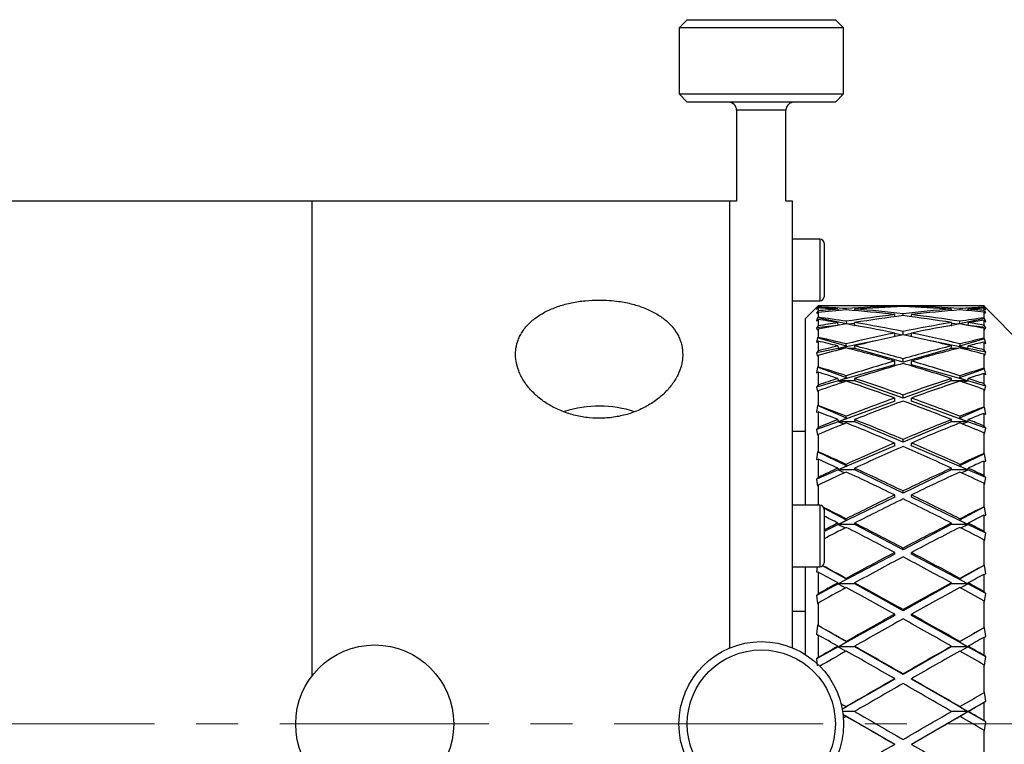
# Model space of a CAD drawing. Header units: inches. Extents: x 3 to 31.1, y 0.5 to 21.8.
# Tile 19 of 20: x 25.2 to 27.6, y 11.1 to 12.9. Entities that reach past the tile are written whole.
import ezdxf

# ---------------------------------------------------------------- set-up
doc = ezdxf.new("R2010")
doc.units = ezdxf.units.IN
doc.header["$MEASUREMENT"] = 0
doc.linetypes.add('CENTERX2', pattern=[0.8, 0.5, -0.1, 0.1, -0.1])

msp = doc.modelspace()

# ---------------------------------------------------------------- linework, layer by layer
at = {"color": 7, "linetype": 'Continuous', "lineweight": 25}
for p, q in [((26.8071, 12.8769), (26.7874, 12.8572)), ((26.8071, 12.8769), (27.12, 12.8769)), ((27.12, 12.8769), (27.1614, 12.8769)), ((27.1811, 12.8572), (27.1614, 12.8769)), ((26.7874, 12.8572), (26.7874, 12.6997)), ((27.1351, 12.8572), (26.7874, 12.8572)), ((27.1811, 12.8572), (27.1351, 12.8572)), ((27.1811, 12.6997), (27.1811, 12.8572)), ((26.7874, 12.6997), (26.8071, 12.68)), ((26.7874, 12.6997), (27.1811, 12.6997)), ((27.1614, 12.68), (27.1811, 12.6997)), ((27.1614, 12.68), (26.8071, 12.68)), ((26.9252, 12.6603), (26.9252, 12.4426)), ((27.0433, 12.6603), (26.9252, 12.6603)), ((27.0433, 12.4426), (27.0433, 12.6603)), ((25.9092, 12.4426), (23.9722, 12.4426)), ((26.9092, 12.4426), (25.9092, 12.4426)), ((25.9092, 12.4426), (25.9092, 11.3076)), ((26.9252, 12.4426), (26.9092, 12.4426)), ((26.9092, 11.3746), (26.9092, 12.4426)), ((27.0592, 12.4426), (27.0433, 12.4426)), ((27.0592, 11.3746), (27.0592, 12.4426)), ((27.1246, 12.3521), (27.0592, 12.3521)), ((27.1246, 12.3519), (27.0592, 12.3519)), ((27.1246, 12.3521), (27.1246, 12.3519)), ((27.1246, 12.3519), (27.1246, 12.2047)), ((27.1344, 12.3423), (27.1344, 12.3421)), ((27.1344, 12.3421), (27.1344, 12.2145)), ((27.0592, 12.2047), (27.1246, 12.2047)), ((27.1161, 12.1885), (27.0902, 12.1626)), ((27.1202, 12.1926), (27.1161, 12.1885)), ((27.1161, 12.1885), (27.1187, 12.1908)), ((27.1187, 12.1882), (27.1161, 12.1838)), ((27.1161, 12.1838), (27.1202, 12.1876)), ((27.1202, 12.1807), (27.1161, 12.1762)), ((27.1187, 12.1908), (27.1202, 12.1924)), ((27.1202, 12.1897), (27.1187, 12.1882)), ((27.1273, 12.1872), (27.1187, 12.1882)), ((27.1202, 12.1924), (27.1202, 12.1897)), ((27.1202, 12.1876), (27.1202, 12.1807)), ((27.2192, 12.1926), (27.1559, 12.1926)), ((27.1675, 12.1845), (27.1679, 12.1814)), ((27.1731, 12.1818), (27.1677, 12.1824)), ((27.1879, 12.183), (27.1875, 12.1859)), ((27.2075, 12.1845), (27.2079, 12.1813)), ((27.3876, 12.1926), (27.2592, 12.1926)), ((27.3034, 12.19), (27.3034, 12.1914)), ((27.3234, 12.1908), (27.3234, 12.1919)), ((27.3434, 12.19), (27.3434, 12.1914)), ((27.4908, 12.1926), (27.4276, 12.1926)), ((27.4388, 12.1813), (27.4393, 12.1845)), ((27.4592, 12.1859), (27.4588, 12.183)), ((27.479, 12.1824), (27.4736, 12.1818)), ((27.4788, 12.1814), (27.4793, 12.1845)), ((27.5212, 12.1879), (27.5165, 12.1926)), ((27.5165, 12.1925), (27.5165, 12.1892)), ((27.5165, 12.1925), (27.5187, 12.1903)), ((27.5187, 12.1871), (27.5165, 12.1892)), ((27.5165, 12.187), (27.5165, 12.1816)), ((27.5165, 12.187), (27.5212, 12.1827)), ((27.5212, 12.1764), (27.5165, 12.1816)), ((27.5187, 12.1871), (27.5166, 12.1869)), ((27.5187, 12.1903), (27.5206, 12.1885)), ((27.5212, 12.1827), (27.5187, 12.1871)), ((27.6102, 12.0989), (27.5206, 12.1885)), ((27.0902, 11.7157), (27.0902, 12.1626)), ((27.1197, 12.1763), (27.1161, 12.1762)), ((27.1161, 12.1762), (27.1187, 12.1751)), ((27.1187, 12.1642), (27.1161, 12.1565)), ((27.1161, 12.1565), (27.1202, 12.1598)), ((27.1187, 12.1751), (27.1202, 12.1768)), ((27.1202, 12.1654), (27.1187, 12.1642)), ((27.1883, 12.1499), (27.1187, 12.1642)), ((27.1202, 12.1768), (27.1202, 12.1654)), ((27.1202, 12.1598), (27.1202, 12.1444)), ((27.3034, 12.1665), (27.3034, 12.1715)), ((27.3234, 12.1691), (27.3234, 12.1738)), ((27.3434, 12.1665), (27.3434, 12.1715)), ((27.5187, 12.1623), (27.4584, 12.1499)), ((27.5165, 12.1779), (27.5165, 12.1641)), ((27.5165, 12.1779), (27.5187, 12.1754)), ((27.5187, 12.1623), (27.5165, 12.1641)), ((27.5165, 12.1583), (27.5165, 12.1462)), ((27.5165, 12.1583), (27.5212, 12.1546)), ((27.5212, 12.1764), (27.5177, 12.1765)), ((27.5187, 12.1754), (27.5212, 12.1764)), ((27.5212, 12.1546), (27.5187, 12.1623)), ((27.1673, 12.1457), (27.1161, 12.1397)), ((27.1202, 12.1444), (27.1161, 12.1397)), ((27.1187, 12.1352), (27.1202, 12.1371)), ((27.1202, 12.1371), (27.1202, 12.1173)), ((27.1684, 12.1459), (27.1675, 12.1525)), ((27.1883, 12.1499), (27.1704, 12.1462)), ((27.1875, 12.1557), (27.1883, 12.1499)), ((27.2077, 12.1505), (27.1913, 12.1485)), ((27.207, 12.1458), (27.2084, 12.1458)), ((27.2084, 12.1458), (27.2075, 12.1525)), ((27.2173, 12.144), (27.2084, 12.1458)), ((27.4383, 12.1458), (27.4294, 12.144)), ((27.4393, 12.1525), (27.4383, 12.1458)), ((27.4383, 12.1458), (27.4398, 12.1458)), ((27.4554, 12.1485), (27.439, 12.1505)), ((27.4584, 12.1499), (27.4592, 12.1557)), ((27.4763, 12.1462), (27.4584, 12.1499)), ((27.4793, 12.1525), (27.4783, 12.1459)), ((27.5212, 12.1408), (27.4794, 12.1457)), ((27.5212, 12.1408), (27.5165, 12.1462)), ((27.5165, 12.139), (27.5165, 12.115)), ((27.5165, 12.139), (27.5187, 12.1363)), ((27.5187, 12.1363), (27.5212, 12.1408)), ((27.1187, 12.1163), (27.1161, 12.1055)), ((27.1202, 12.1173), (27.1187, 12.1163)), ((27.1883, 12.0963), (27.1187, 12.1163)), ((27.3034, 12.1191), (27.3034, 12.1275)), ((27.3207, 12.1228), (27.3034, 12.1264)), ((27.3234, 12.1234), (27.3234, 12.1316)), ((27.3434, 12.1264), (27.326, 12.1228)), ((27.3434, 12.1191), (27.3434, 12.1275)), ((27.5187, 12.1136), (27.4584, 12.0963)), ((27.5187, 12.1136), (27.5165, 12.115)), ((27.5212, 12.1028), (27.5187, 12.1136)), ((27.1161, 12.1055), (27.1202, 12.1082)), ((27.1684, 12.0905), (27.1161, 12.0798)), ((27.1202, 12.1082), (27.1202, 12.0848)), ((27.1675, 12.0968), (27.1684, 12.0905)), ((27.2573, 12.1087), (27.1684, 12.0905)), ((27.1684, 12.0905), (27.1883, 12.0963)), ((27.1825, 12.0905), (27.1684, 12.0905)), ((27.1684, 12.0905), (27.1762, 12.0889)), ((27.1883, 12.0963), (27.1875, 12.1017)), ((27.2084, 12.0905), (27.1925, 12.0905)), ((27.2075, 12.0968), (27.2084, 12.0905)), ((27.3234, 12.0576), (27.2084, 12.0905)), ((27.4383, 12.0905), (27.3234, 12.0576)), ((27.4783, 12.0905), (27.3894, 12.1087)), ((27.4383, 12.0905), (27.4393, 12.0968)), ((27.4543, 12.0905), (27.4383, 12.0905)), ((27.4592, 12.1017), (27.4584, 12.0963)), ((27.4584, 12.0963), (27.4783, 12.0905)), ((27.4783, 12.0905), (27.4642, 12.0905)), ((27.4705, 12.0889), (27.4783, 12.0905)), ((27.4783, 12.0905), (27.4793, 12.0968)), ((27.5212, 12.0817), (27.4783, 12.0905)), ((27.5165, 12.1058), (27.5165, 12.0874)), ((27.5165, 12.1058), (27.5212, 12.1028)), ((27.5212, 12.0817), (27.5165, 12.0874)), ((27.1202, 12.0848), (27.1161, 12.0798)), ((27.1161, 12.0798), (27.1187, 12.0721)), ((27.1187, 12.0721), (27.1202, 12.074)), ((27.1202, 12.074), (27.1202, 12.0463)), ((27.3234, 12.0576), (27.3234, 12.0662)), ((27.5165, 12.0767), (27.5165, 12.0433)), ((27.5165, 12.0767), (27.5187, 12.074)), ((27.5187, 12.074), (27.5212, 12.0817)), ((27.1187, 12.0456), (27.1161, 12.032)), ((27.1202, 12.0463), (27.1187, 12.0456)), ((27.1883, 12.0204), (27.1187, 12.0456)), ((27.3034, 12.0518), (27.1684, 12.0131)), ((27.3034, 12.0518), (27.3034, 12.0605)), ((27.3434, 12.0518), (27.3434, 12.0605)), ((27.4783, 12.0131), (27.3434, 12.0518)), ((27.5187, 12.0422), (27.4584, 12.0204)), ((27.5187, 12.0422), (27.5165, 12.0433)), ((27.5212, 12.0286), (27.5187, 12.0422)), ((27.1161, 12.032), (27.1202, 12.034)), ((27.1202, 12.034), (27.1202, 12.0031)), ((27.1675, 12.0188), (27.1684, 12.0131)), ((27.1684, 12.0131), (27.1883, 12.0204)), ((27.1883, 12.0204), (27.1875, 12.0253)), ((27.2075, 12.0188), (27.2084, 12.0131)), ((27.4383, 12.0131), (27.4393, 12.0188)), ((27.4592, 12.0253), (27.4584, 12.0204)), ((27.4584, 12.0204), (27.4783, 12.0131)), ((27.4783, 12.0131), (27.4793, 12.0188)), ((27.5165, 12.0308), (27.5165, 12.0065)), ((27.5165, 12.0308), (27.5212, 12.0286)), ((27.1684, 12.0131), (27.1161, 11.9981)), ((27.1202, 12.0031), (27.1161, 11.9981)), ((27.1161, 11.9981), (27.1187, 11.9874)), ((27.2084, 12.0131), (27.1684, 12.0131)), ((27.1684, 12.0131), (27.18, 12.0098)), ((27.3234, 11.9715), (27.2084, 12.0131)), ((27.4383, 12.0131), (27.3234, 11.9715)), ((27.4783, 12.0131), (27.4383, 12.0131)), ((27.4668, 12.0098), (27.4783, 12.0131)), ((27.5212, 12.0008), (27.4783, 12.0131)), ((27.5212, 12.0008), (27.5165, 12.0065)), ((27.5165, 11.9928), (27.5165, 11.9505)), ((27.5165, 11.9928), (27.5187, 11.9901)), ((27.5187, 11.9901), (27.5212, 12.0008)), ((27.1187, 11.9874), (27.1202, 11.9893)), ((27.1202, 11.9893), (27.1202, 11.9543)), ((27.3034, 11.9643), (27.3034, 11.9721)), ((27.3234, 11.9715), (27.3234, 11.9793)), ((27.3434, 11.9643), (27.3434, 11.9721)), ((27.1187, 11.9539), (27.1161, 11.9379)), ((27.1202, 11.9543), (27.1187, 11.9539)), ((27.1883, 11.9241), (27.1187, 11.9539)), ((27.3034, 11.9643), (27.1684, 11.9155)), ((27.4783, 11.9155), (27.3434, 11.9643)), ((27.5187, 11.9499), (27.4584, 11.9241)), ((27.5187, 11.9499), (27.5165, 11.9505)), ((27.5212, 11.9338), (27.5187, 11.9499)), ((27.1161, 11.9379), (27.1202, 11.939)), ((27.1202, 11.939), (27.1202, 11.9015)), ((27.1684, 11.9155), (27.1883, 11.9241)), ((27.1883, 11.9241), (27.1875, 11.9284)), ((27.4592, 11.9284), (27.4584, 11.9241)), ((27.4584, 11.9241), (27.4783, 11.9155)), ((27.5165, 11.9352), (27.5165, 11.9056)), ((27.5165, 11.9352), (27.5212, 11.9338)), ((27.1684, 11.9155), (27.1161, 11.8966)), ((27.1202, 11.9015), (27.1161, 11.8966)), ((27.1675, 11.9205), (27.1684, 11.9155)), ((27.2084, 11.9155), (27.1684, 11.9155)), ((27.1684, 11.9155), (27.1822, 11.9104)), ((27.2075, 11.9205), (27.2084, 11.9155)), ((27.3234, 11.8663), (27.2084, 11.9155)), ((27.4383, 11.9155), (27.3234, 11.8663)), ((27.4383, 11.9155), (27.4393, 11.9205)), ((27.4783, 11.9155), (27.4383, 11.9155)), ((27.4645, 11.9104), (27.4783, 11.9155)), ((27.4783, 11.9155), (27.4793, 11.9205)), ((27.5212, 11.9), (27.4783, 11.9155)), ((27.5212, 11.9), (27.5165, 11.9056)), ((27.5187, 11.8864), (27.5212, 11.9)), ((27.0592, 11.8926), (27.0902, 11.8926)), ((27.1161, 11.8966), (27.1187, 11.883)), ((27.1187, 11.883), (27.1202, 11.8849)), ((27.1202, 11.8849), (27.1202, 11.8436)), ((27.5165, 11.8891), (27.5165, 11.8392)), ((27.5165, 11.8891), (27.5187, 11.8864)), ((27.3034, 11.8578), (27.1684, 11.8001)), ((27.3034, 11.8578), (27.3034, 11.8645)), ((27.3234, 11.8663), (27.3234, 11.873)), ((27.3434, 11.8578), (27.3434, 11.8645)), ((27.4783, 11.8001), (27.3434, 11.8578)), ((27.1187, 11.8434), (27.1161, 11.8253)), ((27.1202, 11.8436), (27.1187, 11.8434)), ((27.1883, 11.8098), (27.1187, 11.8434)), ((27.5187, 11.8389), (27.4584, 11.8098)), ((27.5187, 11.8389), (27.5165, 11.8392)), ((27.5212, 11.8208), (27.5187, 11.8389)), ((27.1161, 11.8253), (27.1202, 11.8258)), ((27.1202, 11.8258), (27.1202, 11.7824)), ((27.1675, 11.8043), (27.1684, 11.8001)), ((27.1684, 11.8001), (27.1883, 11.8098)), ((27.1883, 11.8098), (27.1875, 11.8134)), ((27.2075, 11.8043), (27.2084, 11.8001)), ((27.4383, 11.8001), (27.4393, 11.8043)), ((27.4592, 11.8134), (27.4584, 11.8098)), ((27.4584, 11.8098), (27.4783, 11.8001)), ((27.4783, 11.8001), (27.4793, 11.8043)), ((27.5165, 11.8213), (27.5165, 11.7871)), ((27.5165, 11.8213), (27.5212, 11.8208)), ((27.1684, 11.8001), (27.1161, 11.7777)), ((27.1202, 11.7824), (27.1161, 11.7777)), ((27.2084, 11.8001), (27.1684, 11.8001)), ((27.1684, 11.8001), (27.1838, 11.7934)), ((27.3234, 11.7446), (27.2084, 11.8001)), ((27.4383, 11.8001), (27.3234, 11.7446)), ((27.4783, 11.8001), (27.4383, 11.8001)), ((27.4629, 11.7934), (27.4783, 11.8001)), ((27.5212, 11.7818), (27.4783, 11.8001)), ((27.5212, 11.7818), (27.5165, 11.7871)), ((27.5187, 11.7657), (27.5212, 11.7818)), ((27.1161, 11.7777), (27.1187, 11.7617)), ((27.1187, 11.7617), (27.1202, 11.7635)), ((27.1202, 11.7635), (27.1202, 11.7168)), ((27.5165, 11.7683), (27.5165, 11.7119)), ((27.5165, 11.7683), (27.5187, 11.7657)), ((27.3034, 11.7349), (27.1684, 11.6697)), ((27.3034, 11.7349), (27.3034, 11.7404)), ((27.3234, 11.7446), (27.3234, 11.75)), ((27.3434, 11.7349), (27.3434, 11.7404)), ((27.4783, 11.6697), (27.3434, 11.7349)), ((27.1246, 11.7157), (27.0592, 11.7157)), ((27.1202, 11.7168), (27.1187, 11.7169)), ((27.121, 11.7157), (27.1187, 11.7169)), ((27.1246, 11.7157), (27.1246, 11.5685)), ((27.1883, 11.6803), (27.134, 11.7089)), ((27.5187, 11.712), (27.4584, 11.6803)), ((27.5187, 11.712), (27.5165, 11.7119)), ((27.5212, 11.6923), (27.5187, 11.712)), ((27.1344, 11.7059), (27.1344, 11.5783)), ((27.5165, 11.6919), (27.5212, 11.6923)), ((27.5165, 11.6919), (27.5165, 11.654)), ((27.1684, 11.6697), (27.1344, 11.6533)), ((27.1675, 11.673), (27.1684, 11.6697)), ((27.1684, 11.6697), (27.1883, 11.6803)), ((27.2084, 11.6697), (27.1684, 11.6697)), ((27.1684, 11.6697), (27.185, 11.6616)), ((27.1883, 11.6803), (27.1875, 11.6832)), ((27.2075, 11.673), (27.2084, 11.6697)), ((27.3234, 11.6092), (27.2084, 11.6697)), ((27.4383, 11.6697), (27.3234, 11.6092)), ((27.4383, 11.6697), (27.4393, 11.673)), ((27.4783, 11.6697), (27.4383, 11.6697)), ((27.4592, 11.6832), (27.4584, 11.6803)), ((27.4584, 11.6803), (27.4783, 11.6697)), ((27.4617, 11.6616), (27.4783, 11.6697)), ((27.4783, 11.6697), (27.4793, 11.673)), ((27.5212, 11.649), (27.4783, 11.6697)), ((27.5212, 11.649), (27.5165, 11.654)), ((27.5187, 11.6309), (27.5212, 11.649)), ((27.5165, 11.6333), (27.5165, 11.5718)), ((27.5165, 11.6333), (27.5187, 11.6309)), ((27.3034, 11.5986), (27.1684, 11.5276)), ((27.3034, 11.5986), (27.3034, 11.6028)), ((27.3234, 11.6092), (27.3234, 11.6133)), ((27.3434, 11.5986), (27.3434, 11.6028)), ((27.4783, 11.5276), (27.3434, 11.5986)), ((27.0592, 11.5685), (27.1246, 11.5685)), ((27.0902, 11.3585), (27.0902, 11.5685)), ((27.1176, 11.5685), (27.1161, 11.5567)), ((27.1883, 11.5388), (27.1309, 11.5708)), ((27.5187, 11.5724), (27.4584, 11.5388)), ((27.5187, 11.5724), (27.5165, 11.5718)), ((27.5212, 11.5515), (27.5187, 11.5724)), ((27.1161, 11.5567), (27.1202, 11.5556)), ((27.1202, 11.5556), (27.1202, 11.504)), ((27.5165, 11.5502), (27.5212, 11.5515)), ((27.5165, 11.5502), (27.5165, 11.5095)), ((27.1684, 11.5276), (27.1161, 11.5001)), ((27.1675, 11.5299), (27.1684, 11.5276)), ((27.1684, 11.5276), (27.1883, 11.5388)), ((27.2084, 11.5276), (27.1684, 11.5276)), ((27.1684, 11.5276), (27.186, 11.5182)), ((27.1883, 11.5388), (27.1875, 11.5408)), ((27.2075, 11.5299), (27.2084, 11.5276)), ((27.3234, 11.4635), (27.2084, 11.5276)), ((27.4383, 11.5276), (27.3234, 11.4635)), ((27.4383, 11.5276), (27.4393, 11.5299)), ((27.4783, 11.5276), (27.4383, 11.5276)), ((27.4592, 11.5408), (27.4584, 11.5388)), ((27.4584, 11.5388), (27.4783, 11.5276)), ((27.4607, 11.5182), (27.4783, 11.5276)), ((27.4783, 11.5276), (27.4793, 11.5299)), ((27.5212, 11.505), (27.4783, 11.5276)), ((27.1202, 11.504), (27.1161, 11.5001)), ((27.1161, 11.5001), (27.1187, 11.4804)), ((27.5212, 11.505), (27.5165, 11.5095)), ((27.5187, 11.4853), (27.5212, 11.505)), ((27.1187, 11.4804), (27.1202, 11.4818)), ((27.1202, 11.4818), (27.1202, 11.428)), ((27.5165, 11.4874), (27.5165, 11.4223)), ((27.5165, 11.4874), (27.5187, 11.4853)), ((27.0902, 11.4619), (27.0592, 11.4619)), ((27.3034, 11.4524), (27.1684, 11.3772)), ((27.3034, 11.4524), (27.3034, 11.455)), ((27.3234, 11.4635), (27.3234, 11.4662)), ((27.3434, 11.4524), (27.3434, 11.455)), ((27.4783, 11.3772), (27.3434, 11.4524)), ((27.1187, 11.4287), (27.1161, 11.4072)), ((27.1202, 11.428), (27.1187, 11.4287)), ((27.1883, 11.3888), (27.1187, 11.4287)), ((27.1161, 11.4072), (27.1202, 11.4053)), ((27.1202, 11.4053), (27.1202, 11.3515)), ((27.5187, 11.4234), (27.4584, 11.3888)), ((27.5187, 11.4234), (27.5165, 11.4223)), ((27.5212, 11.4018), (27.5187, 11.4234)), ((27.1684, 11.3772), (27.1883, 11.3888)), ((27.1883, 11.3888), (27.1875, 11.3899)), ((27.4592, 11.3899), (27.4584, 11.3888)), ((27.4584, 11.3888), (27.4783, 11.3772)), ((27.5165, 11.3997), (27.5212, 11.4018)), ((27.5165, 11.3997), (27.5165, 11.3573)), ((27.1684, 11.3772), (27.1161, 11.3481)), ((27.1675, 11.3785), (27.1684, 11.3772)), ((27.2084, 11.3772), (27.1684, 11.3772)), ((27.1684, 11.3772), (27.1869, 11.3668)), ((27.2075, 11.3785), (27.2084, 11.3772)), ((27.3234, 11.3112), (27.2084, 11.3772)), ((27.4383, 11.3772), (27.3234, 11.3112)), ((27.4383, 11.3772), (27.4393, 11.3785)), ((27.4783, 11.3772), (27.4383, 11.3772)), ((27.4598, 11.3668), (27.4783, 11.3772)), ((27.4783, 11.3772), (27.4793, 11.3785)), ((27.5212, 11.3533), (27.4783, 11.3772)), ((27.5212, 11.3533), (27.5165, 11.3573)), ((27.1202, 11.3515), (27.1161, 11.3481)), ((27.1161, 11.3481), (27.1182, 11.3313)), ((27.5165, 11.3343), (27.5165, 11.2673)), ((27.5165, 11.3343), (27.5187, 11.3324)), ((27.5187, 11.3324), (27.5212, 11.3533)), ((27.3234, 11.3112), (27.3234, 11.3123)), ((27.3034, 11.2998), (27.1779, 11.2278)), ((27.3034, 11.2998), (27.3034, 11.3008)), ((27.3434, 11.2998), (27.3434, 11.3008)), ((27.4783, 11.2223), (27.3434, 11.2998)), ((27.5187, 11.2687), (27.5165, 11.2673)), ((27.5212, 11.247), (27.5187, 11.2687)), ((27.4783, 11.2223), (27.5212, 11.247)), ((27.5165, 11.2441), (27.5212, 11.247)), ((27.5165, 11.2441), (27.5165, 11.2009)), ((27.1779, 11.2279), (27.1883, 11.2339)), ((27.2078, 11.2223), (27.1788, 11.2223)), ((27.1797, 11.2158), (27.3034, 11.1445)), ((27.1797, 11.2157), (27.1883, 11.2108)), ((27.1883, 11.2339), (27.1875, 11.2341)), ((27.3434, 11.1445), (27.4783, 11.2223)), ((27.4783, 11.2223), (27.4389, 11.2223)), ((27.4592, 11.2341), (27.4584, 11.2339)), ((27.4584, 11.2339), (27.4783, 11.2223)), ((27.4584, 11.2108), (27.4783, 11.2223)), ((27.4783, 11.2223), (27.4793, 11.2225)), ((27.5212, 11.1977), (27.4783, 11.2223)), ((27.1883, 11.2108), (27.1875, 11.2109)), ((27.4592, 11.2109), (27.4584, 11.2108)), ((27.5212, 11.1977), (27.5165, 11.2009)), ((27.5187, 11.1762), (27.5212, 11.1977)), ((27.5165, 11.1777), (27.5165, 11.1104)), ((27.5165, 11.1777), (27.5187, 11.1762)), ((27.3034, 11.1445), (27.3034, 11.144)), ((27.3434, 11.1445), (27.3434, 11.144))]:
    msp.add_line(p, q, dxfattribs=at)
at = {"color": 7, "linetype": 'CENTERX2', "lineweight": 18}
msp.add_line((31.1322, 11.1926), (22.8539, 11.1926), dxfattribs=at)
at = {"color": 7, "linetype": 'Continuous', "lineweight": 25}
for centre, radius in [((26.0592, 11.1926), 0.189), ((26.9842, 11.1926), 0.1969), ((26.9842, 11.1926), 0.1772)]:
    msp.add_circle(centre, radius, dxfattribs=at)
for centre, radius, start, end in [((26.9055, 12.6603), 0.0197, 0, 90), ((27.063, 12.6603), 0.0197, 90, 180), ((27.1246, 12.3423), 0.00984, 0, 90), ((27.1246, 12.3421), 0.00984, 0, 90), ((27.1246, 12.2145), 0.00984, 270, 0), ((26.5962, 11.6782), 0.2746, 71.9838, 107.4953), ((27.1246, 11.7059), 0.00984, 0, 90), ((27.1246, 11.5783), 0.00984, 270, 0)]:
    msp.add_arc(centre, radius, start, end, dxfattribs=at)
for centre, major_axis, ratio, start_param, end_param in [((27.3434, 11.1926), (1.7296, -0.1607), 0.570645, 1.732223, 1.752955), ((27.3034, 11.1926), (1.7296, -0.1607), 0.570645, 1.720607, 1.7297), ((27.3434, 11.1926), (1.7243, -0.296), 0.553962, 1.75574, 1.794797), ((27.3034, 11.1926), (1.7243, -0.296), 0.553962, 1.744157, 1.771542), ((27.3034, 11.1926), (1.7315, 0.0728), 0.575988, 1.625135, 1.652521), ((27.3434, 11.1926), (1.7315, 0.0728), 0.575988, 1.636718, 1.675776), ((27.3034, 11.1926), (1.7315, 0.0728), 0.575988, 1.546595, 1.613552), ((27.3034, 11.1926), (1.7243, -0.296), 0.553962, 1.665617, 1.732574), ((27.3434, 11.1926), (1.7315, 0.0728), 0.575988, 1.558143, 1.625135), ((27.3434, 11.1926), (1.7243, -0.296), 0.553962, 1.677164, 1.744157), ((27.3034, 11.1926), (1.7315, -0.0728), 0.575988, 1.594997, 1.643628), ((27.3434, 11.1926), (1.7315, -0.0728), 0.575988, 1.606545, 1.655189), ((27.3034, 11.1926), (1.7315, 0.0728), 0.575988, 1.486403, 1.535048), ((27.3034, 11.1926), (1.7315, -0.0728), 0.575988, 1.516458, 1.58345), ((27.3034, 11.1926), (1.7243, 0.296), 0.553962, 1.397436, 1.464429), ((27.3434, 11.1926), (1.7315, 0.0728), 0.575988, 1.497964, 1.546595), ((27.3434, 11.1926), (1.7315, -0.0728), 0.575988, 1.528041, 1.594997), ((27.3434, 11.1926), (1.7243, 0.296), 0.553962, 1.409019, 1.475976), ((27.3034, 11.1926), (1.7243, 0.296), 0.553962, 1.352615, 1.385853), ((27.3034, 11.1926), (1.7315, -0.0728), 0.575988, 1.471637, 1.504875), ((27.3434, 11.1926), (1.7243, 0.296), 0.553962, 1.375855, 1.397436), ((27.3434, 11.1926), (1.7315, -0.0728), 0.575988, 1.494876, 1.516458), ((27.3034, 11.1926), (1.7296, 0.1607), 0.570645, 1.394458, 1.40937), ((27.3434, 11.1926), (1.7296, 0.1607), 0.570645, 1.417697, 1.420985), ((27.3434, 11.1926), (1.7143, -0.4847), 0.510211, 1.8042, 1.843258), ((27.3034, 11.1926), (1.7143, -0.4847), 0.510211, 1.792617, 1.820003), ((27.3034, 11.1926), (1.7243, 0.296), 0.553962, 1.475976, 1.542933), ((27.3434, 11.1926), (1.7243, 0.296), 0.553962, 1.487523, 1.554516), ((27.3034, 11.1926), (1.7243, -0.296), 0.553962, 1.587077, 1.65407), ((27.3434, 11.1926), (1.7243, -0.296), 0.553962, 1.59866, 1.665617), ((27.3034, 11.1926), (1.7143, 0.4847), 0.510211, 1.304155, 1.337392), ((27.3434, 11.1926), (1.7143, 0.4847), 0.510211, 1.327394, 1.348975), ((27.3034, 11.1926), (1.7243, 0.296), 0.553962, 1.554516, 1.581901), ((27.3434, 11.1926), (1.7243, 0.296), 0.553962, 1.566099, 1.605156), ((27.3034, 11.1926), (1.7143, -0.4847), 0.510211, 1.714078, 1.781034), ((27.3434, 11.1926), (1.7143, -0.4847), 0.510211, 1.725625, 1.792617), ((27.3034, 11.1926), (1.7143, 0.4847), 0.510211, 1.348975, 1.415968), ((27.3434, 11.1926), (1.7143, 0.4847), 0.510211, 1.360558, 1.427515), ((27.3034, 11.1926), (1.7243, -0.296), 0.553962, 1.542256, 1.575494), ((27.3434, 11.1926), (1.7243, -0.296), 0.553962, 1.565496, 1.587077), ((27.3434, 11.1926), (1.7081, -0.6337), 0.452884, 1.827383, 1.866441), ((27.3034, 11.1926), (1.7143, 0.4847), 0.510211, 1.427515, 1.494472), ((27.3434, 11.1926), (1.7143, 0.4847), 0.510211, 1.439062, 1.506055), ((27.3034, 11.1926), (1.7143, -0.4847), 0.510211, 1.635538, 1.70253), ((27.3434, 11.1926), (1.7143, -0.4847), 0.510211, 1.647121, 1.714078), ((27.3034, 11.1926), (1.7081, 0.6337), 0.452884, 1.280972, 1.314209), ((27.3034, 11.1926), (1.7081, -0.6337), 0.452884, 1.8158, 1.843186), ((27.3034, 11.1926), (1.7143, 0.4847), 0.510211, 1.506055, 1.53344), ((27.3434, 11.1926), (1.7143, 0.4847), 0.510211, 1.517638, 1.556695), ((27.3034, 11.1926), (1.7081, -0.6337), 0.452884, 1.737261, 1.804218), ((27.3434, 11.1926), (1.7081, -0.6337), 0.452884, 1.748808, 1.8158), ((27.3034, 11.1926), (1.7081, 0.6337), 0.452884, 1.325792, 1.392785), ((27.3434, 11.1926), (1.7081, 0.6337), 0.452884, 1.337375, 1.404332), ((27.3034, 11.1926), (1.7143, -0.4847), 0.510211, 1.590717, 1.623955), ((27.3434, 11.1926), (1.7081, 0.6337), 0.452884, 1.304211, 1.325792), ((27.3434, 11.1926), (1.7143, -0.4847), 0.510211, 1.613957, 1.635538), ((27.3434, 11.1926), (1.7075, -0.7484), 0.388462, 1.829559, 1.868616), ((27.3034, 11.1926), (1.7081, 0.6337), 0.452884, 1.404332, 1.471289), ((27.3434, 11.1926), (1.7081, 0.6337), 0.452884, 1.415879, 1.482872), ((27.3034, 11.1926), (1.7081, -0.6337), 0.452884, 1.658721, 1.725713), ((27.3434, 11.1926), (1.7081, -0.6337), 0.452884, 1.670304, 1.737261), ((27.3034, 11.1926), (1.7075, 0.7484), 0.388462, 1.278796, 1.312034), ((27.3034, 11.1926), (1.7075, -0.7484), 0.388462, 1.817976, 1.845361), ((27.3034, 11.1926), (1.7081, 0.6337), 0.452884, 1.482872, 1.510257), ((27.3434, 11.1926), (1.7075, -0.7484), 0.388462, 1.750983, 1.817976), ((27.3034, 11.1926), (1.7075, 0.7484), 0.388462, 1.323617, 1.390609), ((27.3434, 11.1926), (1.7075, 0.7484), 0.388462, 1.302036, 1.323617), ((27.3434, 11.1926), (1.7081, -0.6337), 0.452884, 1.63714, 1.658721), ((27.3434, 11.1926), (1.7081, 0.6337), 0.452884, 1.494455, 1.533512), ((27.3034, 11.1926), (1.7075, -0.7484), 0.388462, 1.739436, 1.806393), ((27.3434, 11.1926), (1.7075, 0.7484), 0.388462, 1.3352, 1.402157), ((27.3034, 11.1926), (1.7081, -0.6337), 0.452884, 1.6139, 1.647138), ((27.3034, 11.1926), (1.7075, 0.7484), 0.388462, 1.402157, 1.469114), ((27.3434, 11.1926), (1.7075, -0.7484), 0.388462, 1.672479, 1.739436), ((27.3434, 11.1926), (1.7112, -0.8357), 0.3209, 1.816385, 1.855443), ((27.3434, 11.1926), (1.7075, 0.7484), 0.388462, 1.413704, 1.480696), ((27.3034, 11.1926), (1.7075, -0.7484), 0.388462, 1.660896, 1.727889), ((27.3034, 11.1926), (1.7112, 0.8357), 0.3209, 1.29197, 1.325207), ((27.3034, 11.1926), (1.7112, -0.8357), 0.3209, 1.804802, 1.832188), ((27.3434, 11.1926), (1.7112, 0.8357), 0.3209, 1.315209, 1.33679), ((27.3034, 11.1926), (1.7075, 0.7484), 0.388462, 1.480696, 1.508082), ((27.3434, 11.1926), (1.7075, 0.7484), 0.388462, 1.492279, 1.531337), ((27.3034, 11.1926), (1.7112, -0.8357), 0.3209, 1.726262, 1.793219), ((27.3434, 11.1926), (1.7112, -0.8357), 0.3209, 1.73781, 1.804802), ((27.3034, 11.1926), (1.7112, 0.8357), 0.3209, 1.33679, 1.403783), ((27.3434, 11.1926), (1.7112, 0.8357), 0.3209, 1.348373, 1.41533), ((27.3034, 11.1926), (1.7075, -0.7484), 0.388462, 1.616076, 1.649313), ((27.3434, 11.1926), (1.7075, -0.7484), 0.388462, 1.639315, 1.660896), ((27.3034, 11.1926), (1.7112, 0.8357), 0.3209, 1.41533, 1.482287), ((27.3434, 11.1926), (1.7112, 0.8357), 0.3209, 1.426877, 1.49387), ((27.3034, 11.1926), (1.7112, -0.8357), 0.3209, 1.647723, 1.714715), ((27.3434, 11.1926), (1.7112, -0.8357), 0.3209, 1.659306, 1.726262), ((27.3434, 11.1926), (1.7171, -0.9013), 0.252285, 1.79258, 1.831637), ((27.3034, 11.1926), (1.7171, 0.9013), 0.252285, 1.315775, 1.349013), ((27.3034, 11.1926), (1.7171, -0.9013), 0.252285, 1.780997, 1.808382), ((27.3034, 11.1926), (1.7112, 0.8357), 0.3209, 1.49387, 1.521255), ((27.3434, 11.1926), (1.7171, -0.9013), 0.252285, 1.714004, 1.780997), ((27.3034, 11.1926), (1.7171, 0.9013), 0.252285, 1.360596, 1.427588), ((27.3434, 11.1926), (1.7171, 0.9013), 0.252285, 1.339015, 1.360596), ((27.3434, 11.1926), (1.7112, -0.8357), 0.3209, 1.626142, 1.647723), ((27.3434, 11.1926), (1.7112, 0.8357), 0.3209, 1.505453, 1.54451), ((27.3034, 11.1926), (1.7171, -0.9013), 0.252285, 1.702457, 1.769414), ((27.3434, 11.1926), (1.7171, 0.9013), 0.252285, 1.372179, 1.439135), ((27.3034, 11.1926), (1.7112, -0.8357), 0.3209, 1.602902, 1.63614), ((27.3034, 11.1926), (1.7171, 0.9013), 0.252285, 1.439135, 1.506092), ((27.3434, 11.1926), (1.7171, -0.9013), 0.252285, 1.6355, 1.702457), ((27.3434, 11.1926), (1.7233, -0.9486), 0.183581, 1.761636, 1.793031), ((27.3434, 11.1926), (1.7171, 0.9013), 0.252285, 1.450683, 1.517675), ((27.3034, 11.1926), (1.7171, -0.9013), 0.252285, 1.623917, 1.69091), ((27.3034, 11.1926), (1.7233, 0.9486), 0.183581, 1.346719, 1.379956), ((27.3034, 11.1926), (1.7233, -0.9486), 0.183581, 1.750053, 1.769199), ((27.3434, 11.1926), (1.7233, 0.9486), 0.183581, 1.369958, 1.391539), ((27.3034, 11.1926), (1.7171, 0.9013), 0.252285, 1.517675, 1.536821), ((27.3434, 11.1926), (1.7171, 0.9013), 0.252285, 1.529258, 1.560055), ((27.3034, 11.1926), (1.7233, -0.9486), 0.183581, 1.671513, 1.73847), ((27.3434, 11.1926), (1.7233, -0.9486), 0.183581, 1.683061, 1.750053), ((27.3034, 11.1926), (1.7233, 0.9486), 0.183581, 1.391539, 1.458532), ((27.3434, 11.1926), (1.7233, 0.9486), 0.183581, 1.403122, 1.470079), ((27.3034, 11.1926), (1.7171, -0.9013), 0.252285, 1.579097, 1.612334), ((27.3434, 11.1926), (1.7171, -0.9013), 0.252285, 1.602336, 1.623917), ((27.3034, 11.1926), (1.7233, 0.9486), 0.183581, 1.470079, 1.537036), ((27.3434, 11.1926), (1.7233, 0.9486), 0.183581, 1.481626, 1.548619), ((27.3034, 11.1926), (1.7233, -0.9486), 0.183581, 1.592974, 1.659966), ((27.3434, 11.1926), (1.7233, -0.9486), 0.183581, 1.604557, 1.671513), ((27.3434, 11.1926), (1.7284, -0.98), 0.115137, 1.72611, 1.758706), ((27.3034, 11.1926), (1.7284, 0.98), 0.115137, 1.382245, 1.415482), ((27.3034, 11.1926), (1.7284, -0.98), 0.115137, 1.714527, 1.741913), ((27.3434, 11.1926), (1.7284, 0.98), 0.115137, 1.405484, 1.427065), ((27.3034, 11.1926), (1.7233, 0.9486), 0.183581, 1.548619, 1.576004), ((27.3434, 11.1926), (1.7284, -0.98), 0.115137, 1.647535, 1.714527), ((27.3034, 11.1926), (1.7284, 0.98), 0.115137, 1.427065, 1.494058), ((27.3434, 11.1926), (1.7233, -0.9486), 0.183581, 1.571392, 1.592974), ((27.3434, 11.1926), (1.7233, 0.9486), 0.183581, 1.560202, 1.599259), ((27.3034, 11.1926), (1.7284, -0.98), 0.115137, 1.635987, 1.702944), ((27.3434, 11.1926), (1.7284, 0.98), 0.115137, 1.438648, 1.505605), ((27.3034, 11.1926), (1.7233, -0.9486), 0.183581, 1.548153, 1.581391), ((27.3034, 11.1926), (1.7284, 0.98), 0.115137, 1.505605, 1.572562), ((27.3434, 11.1926), (1.7284, -0.98), 0.115137, 1.569031, 1.635987), ((27.3434, 11.1926), (1.7314, -0.9967), 0.046971, 1.687951, 1.727009), ((27.3434, 11.1926), (1.7284, 0.98), 0.115137, 1.517153, 1.584145), ((27.3034, 11.1926), (1.7284, -0.98), 0.115137, 1.557448, 1.62444), ((27.3034, 11.1926), (1.7314, -0.9967), 0.046971, 1.676368, 1.703754), ((27.3034, 11.1926), (1.7314, 0.9967), 0.046971, 1.420404, 1.453641), ((27.3434, 11.1926), (1.7314, 0.9967), 0.046971, 1.443643, 1.465224), ((27.3034, 11.1926), (1.7284, 0.98), 0.115137, 1.584145, 1.61153), ((27.3434, 11.1926), (1.7284, 0.98), 0.115137, 1.595728, 1.632402), ((27.3034, 11.1926), (1.7314, -0.9967), 0.046971, 1.597829, 1.664785), ((27.3434, 11.1926), (1.7314, -0.9967), 0.046971, 1.609376, 1.676368), ((27.3034, 11.1926), (1.7314, 0.9967), 0.046971, 1.465224, 1.532217), ((27.3434, 11.1926), (1.7314, 0.9967), 0.046971, 1.476807, 1.543764), ((27.3034, 11.1926), (1.7284, -0.98), 0.115137, 1.512627, 1.545865), ((27.3434, 11.1926), (1.7284, -0.98), 0.115137, 1.535866, 1.557448), ((27.3034, 11.1926), (1.7314, 0.9967), 0.046971, 1.543764, 1.610721), ((27.3434, 11.1926), (1.7314, 0.9967), 0.046971, 1.555311, 1.622304), ((27.3034, 11.1926), (1.7314, -0.9967), 0.046971, 1.519289, 1.586281), ((27.3434, 11.1926), (1.7314, -0.9967), 0.046971, 1.530872, 1.597829), ((27.3034, 11.1926), (1.7319, 0.9993), 0.021059, 4.790361, 4.823599), ((27.3434, 11.1926), (1.7319, -0.9993), 0.021059, 4.627159, 4.634417), ((27.3434, 11.1926), (1.7319, 0.9993), 0.021059, 4.778778, 4.800359), ((27.3434, 11.1926), (1.7319, -0.9993), 0.021059, 4.646, 4.712992), ((27.3034, 11.1926), (1.7319, 0.9993), 0.021059, 4.711786, 4.778778), ((27.3434, 11.1926), (1.7314, -0.9967), 0.046971, 1.497708, 1.519289), ((27.3434, 11.1926), (1.7314, 0.9967), 0.046971, 1.633887, 1.637893), ((27.3034, 11.1926), (1.7319, -0.9993), 0.021059, 4.657583, 4.72454), ((27.3434, 11.1926), (1.7319, 0.9993), 0.021059, 4.700238, 4.767195), ((27.3034, 11.1926), (1.7314, -0.9967), 0.046971, 1.474468, 1.507706), ((27.3034, 11.1926), (1.7319, 0.9993), 0.021059, 4.633282, 4.700238), ((27.3434, 11.1926), (1.7319, -0.9993), 0.021059, 4.72454, 4.791496)]:
    msp.add_ellipse(centre, major_axis=major_axis, ratio=ratio, start_param=start_param, end_param=end_param, dxfattribs=at)
for points, knots in [([(26.5962, 12.2065), (26.5852, 12.2062), (26.5686, 12.2058), (26.5467, 12.203), (26.5253, 12.1991), (26.5048, 12.1937), (26.4858, 12.1867), (26.4677, 12.1786), (26.4512, 12.169), (26.4369, 12.1581), (26.4273, 12.1492), (26.4188, 12.1397), (26.4116, 12.1297), (26.4057, 12.119), (26.3997, 12.1043), (26.3965, 12.0888), (26.3961, 12.073), (26.3975, 12.0571), (26.4018, 12.0411), (26.4087, 12.0254), (26.4174, 12.01), (26.4286, 11.9952), (26.4421, 11.9815), (26.4571, 11.9685), (26.4742, 11.9568), (26.493, 11.9468), (26.5128, 11.9381), (26.5339, 11.9314), (26.5558, 11.9269), (26.5779, 11.9239), (26.6004, 11.9233), (26.6227, 11.9249), (26.6446, 11.9281), (26.666, 11.9335), (26.6862, 11.9409), (26.7057, 11.9496), (26.7237, 11.9602), (26.7399, 11.9724), (26.7511, 11.9822), (26.7613, 11.9927), (26.7702, 12.0036), (26.778, 12.0151), (26.7866, 12.0308), (26.7925, 12.0469), (26.7956, 12.063), (26.7967, 12.079), (26.7951, 12.0946), (26.7907, 12.1095), (26.7845, 12.124), (26.7757, 12.1376), (26.7644, 12.15), (26.7516, 12.1617), (26.7364, 12.1721), (26.7193, 12.1811), (26.7056, 12.1871), (26.6911, 12.1924), (26.6759, 12.1968), (26.66, 12.2005), (26.6414, 12.2037), (26.6201, 12.206), (26.6042, 12.2064), (26.5962, 12.2065)], [0, 0, 0, 0, 0.026215, 0.039669, 0.053222, 0.079529, 0.09288, 0.106421, 0.132941, 0.146399, 0.160052, 0.173297, 0.186634, 0.200266, 0.214002, 0.240429, 0.253847, 0.267465, 0.293658, 0.306952, 0.320438, 0.346748, 0.360099, 0.373639, 0.400239, 0.41374, 0.427438, 0.454056, 0.467571, 0.481288, 0.507614, 0.520979, 0.534541, 0.560723, 0.57401, 0.587487, 0.613895, 0.627295, 0.640887, 0.65413, 0.667563, 0.681093, 0.694822, 0.721359, 0.734833, 0.748509, 0.774754, 0.788077, 0.801594, 0.827822, 0.841131, 0.854629, 0.881136, 0.894588, 0.908234, 0.92148, 0.934819, 0.948452, 0.962188, 0.980957, 1, 1, 1, 1]), ([(27.1161, 12.1397), (27.1168, 12.1384), (27.1176, 12.137), (27.1185, 12.1355), (27.1187, 12.1352)], [0, 0, 0, 0, 0.833343, 1, 1, 1, 1])]:
    msp.add_open_spline(points, degree=3, knots=knots, dxfattribs=at)

doc.saveas('drawing.dxf')
